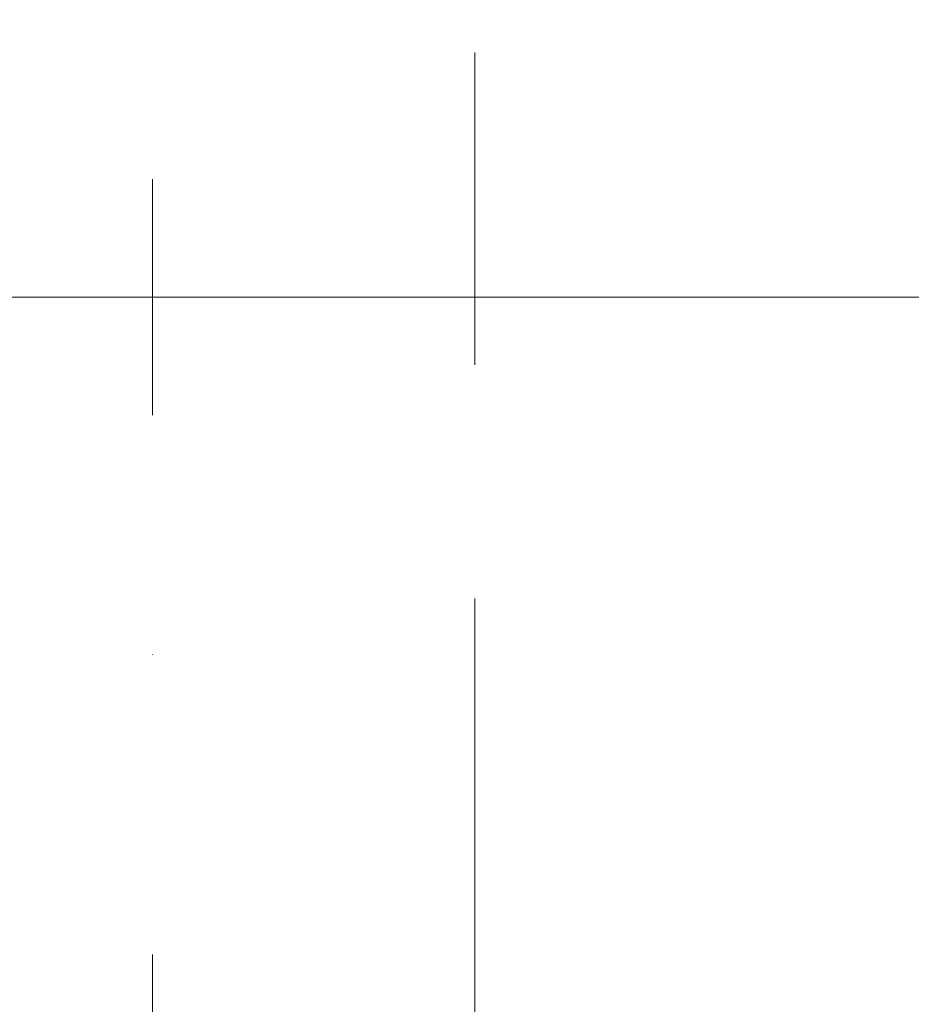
# Model space of a CAD drawing. Header units: millimetres. Extents: x 14199 to 94954, y 30513 to 87642.
# Tile 64 of 72: x 17546 to 17809, y 48570 to 48860. Entities that reach past the tile are written whole.
import ezdxf

# ---------------------------------------------------------------- set-up
doc = ezdxf.new("R2010")
doc.units = ezdxf.units.MM
doc.header["$MEASUREMENT"] = 0
for name, pattern in [('Axe_long_OD', [16800, 10000, -3000, 800, -3000]), ('Points tirets', [335.138881, 176.388884, -88.194442, 0, -70.555556]), ('Tirets', [229.305464, 141.111124, -88.19434])]:
    doc.linetypes.add(name, pattern=pattern)
doc.layers.add('Métal _ Charpente.Charp_Couv_Bard_Métal', color=7, linetype='Continuous')
doc.layers.add('Nouveau_2D - Divers - Axes.2D_3D', color=7, linetype='Continuous')

# ---------------------------------------------------------------- blocks, each defined once
blk = doc.blocks.new('Poutre_1', base_point=(17585.35, 63228.28))
at = {"layer": 'Métal _ Charpente.Charp_Couv_Bard_Métal', "color": 11, "linetype": 'Points tirets', "lineweight": 15, "true_color": 0xfd8379}
blk.add_line((17585.35, 63228.28), (17585.35, 48778.28), dxfattribs=at)
at = {"layer": 'Métal _ Charpente.Charp_Couv_Bard_Métal', "color": 251, "linetype": 'Tirets', "lineweight": 15, "true_color": 0x6a6a6a}
for p, q in [((17680.35, 48850.31), (17680.35, 48798.23)), ((17680.35, 48798.23), (17680.35, 48778.28))]:
    blk.add_line(p, q, dxfattribs=at)
blk = doc.blocks.new('Poutre_2', base_point=(17585.35, 34328.28))
at = {"layer": 'Métal _ Charpente.Charp_Couv_Bard_Métal', "color": 11, "linetype": 'Points tirets', "lineweight": 15, "true_color": 0xfd8379}
blk.add_line((17585.35, 34328.28), (17585.35, 48778.28), dxfattribs=at)
at = {"layer": 'Métal _ Charpente.Charp_Couv_Bard_Métal', "color": 251, "linetype": 'Tirets', "lineweight": 15, "true_color": 0x6a6a6a}
for p, q in [((17680.35, 48758.33), (17680.35, 48778.28)), ((17680.35, 47860.52), (17680.35, 48758.33))]:
    blk.add_line(p, q, dxfattribs=at)
blk = doc.blocks.new('Marque grille standard[84]', base_point=(17585.35, 64796.53))
at = {"layer": 'Nouveau_2D - Divers - Axes.2D_3D', "color": 104, "linetype": 'Axe_long_OD', "lineweight": 15, "true_color": 0x029e21}
blk.add_line((17585.35, 63796.53), (17585.35, 33796.53), dxfattribs=at)
blk = doc.blocks.new('Marque grille standard[97]', base_point=(16329.35, 48778.28))
at = {"layer": 'Nouveau_2D - Divers - Axes.2D_3D', "color": 104, "linetype": 'Axe_long_OD', "lineweight": 15, "true_color": 0x029e21}
blk.add_line((17329.35, 48778.28), (88841.35, 48778.28), dxfattribs=at)

msp = doc.modelspace()

# ---------------------------------------------------------------- block references
at = {"layer": 'Métal _ Charpente.Charp_Couv_Bard_Métal', "color": 251, "lineweight": 15, "true_color": 0x6a6a6a}
for name, p in [('Poutre_1', (17585.35, 63228.28)), ('Poutre_2', (17585.35, 34328.28))]:
    msp.add_blockref(name, p, dxfattribs=at)
at = {"layer": 'Nouveau_2D - Divers - Axes.2D_3D', "color": 8, "linetype": 'Continuous', "lineweight": 15}
for name, p in [('Marque grille standard[84]', (17585.35, 64796.53)), ('Marque grille standard[97]', (16329.35, 48778.28))]:
    msp.add_blockref(name, p, dxfattribs=at)

doc.saveas('drawing.dxf')
